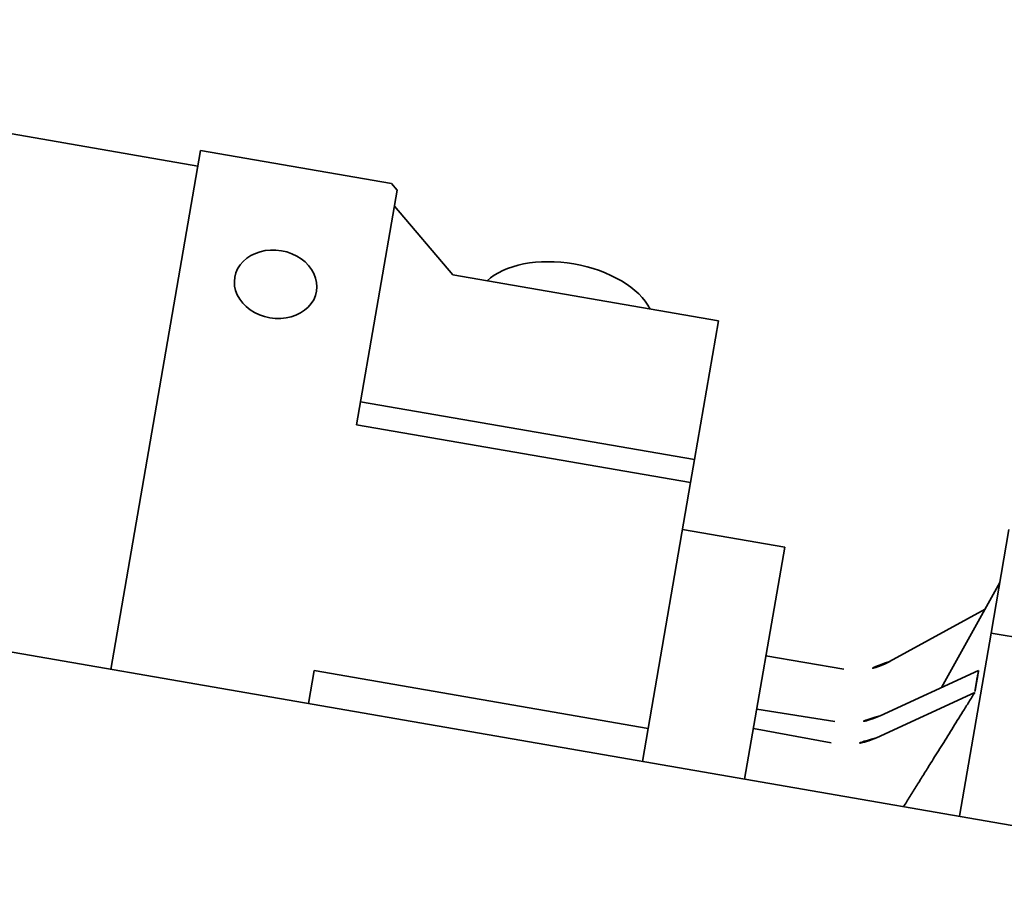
# Model space of a CAD drawing. Header units: metres. Extents: x 7482748 to 7484637, y 5684406 to 5687014.
# Tile 198 of 256: x 7484467.304 to 7484467.447, y 5686560.792 to 5686560.92. Entities that reach past the tile are written whole.
import ezdxf

# ---------------------------------------------------------------- set-up
doc = ezdxf.new("R2010")
doc.units = ezdxf.units.M
doc.header["$MEASUREMENT"] = 0
doc.layers.add('projektowane obiekty', color=5, linetype='Continuous', lineweight=35)

# ---------------------------------------------------------------- blocks, each defined once
blk = doc.blocks.new('G$C272683C2')
at = {"layer": 'projektowane obiekty', "color": 0}
for p, q in [((1.38819, -0.639), (1.41619, -0.63893)), ((1.38819, -0.639), (1.41619, -0.63893)), ((1.38819, -0.639), (1.3884, -0.7151)), ((1.38819, -0.639), (1.3884, -0.7151)), ((1.41719, -0.63976), (1.41619, -0.63893)), ((1.41719, -0.63976), (1.41619, -0.63893)), ((1.41719, -0.63976), (1.41729, -0.67415)), ((1.41719, -0.63976), (1.41729, -0.67415)), ((1.2642, -0.64164), (1.3882, -0.6413)), ((1.2642, -0.64164), (1.3882, -0.6413)), ((1.4172, -0.64206), (1.42722, -0.65041)), ((1.4172, -0.64206), (1.42722, -0.65041)), ((1.42722, -0.65041), (1.46622, -0.6503)), ((1.42722, -0.65041), (1.46622, -0.6503)), ((1.46628, -0.67063), (1.46622, -0.6503)), ((1.46628, -0.67063), (1.46622, -0.6503)), ((1.41728, -0.67077), (1.46628, -0.67063)), ((1.41728, -0.67077), (1.46628, -0.67063)), ((1.46629, -0.67401), (1.46628, -0.67063)), ((1.46629, -0.67401), (1.46628, -0.67063)), ((1.51282, -0.68789), (1.51278, -0.67273)), ((1.51282, -0.68789), (1.51278, -0.67273)), ((1.41729, -0.67415), (1.46629, -0.67401)), ((1.41729, -0.67415), (1.46629, -0.67401)), ((1.46638, -0.71006), (1.46629, -0.67401)), ((1.46638, -0.71006), (1.46629, -0.67401)), ((1.4813, -0.68082), (1.4663, -0.68086)), ((1.4813, -0.68082), (1.4663, -0.68086)), ((1.4814, -0.71484), (1.4813, -0.68082)), ((1.4814, -0.71484), (1.4813, -0.68082)), ((1.50713, -0.6969), (1.5128, -0.68049)), ((1.50713, -0.6969), (1.5128, -0.68049)), ((1.51137, -0.68464), (1.4991, -0.69447)), ((1.51137, -0.68464), (1.4991, -0.69447)), ((1.53332, -0.68783), (1.51282, -0.68789)), ((1.53332, -0.68783), (1.51282, -0.68789)), ((1.5129, -0.71476), (1.51282, -0.68789)), ((1.5129, -0.71476), (1.51282, -0.68789)), ((1.512, -0.69353), (1.49912, -0.70244)), ((1.512, -0.69353), (1.49912, -0.70244)), ((1.49279, -0.6967), (1.48135, -0.69679)), ((1.49279, -0.6967), (1.48135, -0.69679)), ((1.512, -0.69676), (1.49913, -0.70567)), ((1.512, -0.69676), (1.49913, -0.70567)), ((1.49281, -0.7044), (1.48137, -0.70457)), ((1.49281, -0.7044), (1.48137, -0.70457)), ((1.49282, -0.70754), (1.48138, -0.70744)), ((1.49282, -0.70754), (1.48138, -0.70744)), ((1.41738, -0.71019), (1.46638, -0.71006)), ((1.41738, -0.71019), (1.46638, -0.71006)), ((1.41738, -0.71019), (1.4174, -0.71502)), ((1.41738, -0.71019), (1.4174, -0.71502)), ((1.4664, -0.71488), (1.46638, -0.71006)), ((1.4664, -0.71488), (1.46638, -0.71006)), ((1.58583, -0.71456), (0.99897, -0.71617)), ((1.58583, -0.71456), (0.99897, -0.71617))]:
    blk.add_line(p, q, dxfattribs=at)
at = {"layer": 'projektowane obiekty', "color": 0, "extrusion": (0, 0, -1)}
for centre, major_axis, ratio, start_param, end_param in [((1.44423, -0.65327), (0.013, 0.00004), 0.573576, 3.542565, 5.882213), ((1.44423, -0.65327), (0.013, 0.00004), 0.573576, 3.542565, 5.882213), ((1.40224, -0.65617), (-0.006, -0.00002), 0.819152, 4.712389, 7.853982), ((1.40224, -0.65617), (-0.006, -0.00002), 0.819152, 4.712389, 7.853982), ((1.40224, -0.65617), (0.006, 0.00002), 0.819152, 4.712389, 7.853982), ((1.40224, -0.65617), (0.006, 0.00002), 0.819152, 4.712389, 7.853982), ((1.49276, -0.687), (0.00997, 0.00084), 0.970062, 0.965393, 1.649706), ((1.49276, -0.687), (0.00997, 0.00084), 0.970062, 0.965393, 1.649706), ((1.49278, -0.69611), (-0.00999, -0.00041), 0.828481, 4.059429, 4.743742), ((1.49278, -0.69611), (-0.00999, -0.00041), 0.828481, 4.059429, 4.743742), ((1.49279, -0.69896), (0.00999, -0.00042), 0.857474, 0.848029, 1.532342), ((1.49279, -0.69896), (0.00999, -0.00042), 0.857474, 0.848029, 1.532342)]:
    blk.add_ellipse(centre, major_axis=major_axis, ratio=ratio, start_param=start_param, end_param=end_param, dxfattribs=at)
at = {"layer": 'projektowane obiekty', "color": 0}
for points, weights in [([(1.512, -0.69353), (1.51194, -0.69518), (1.512, -0.69676)], [1.02989229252, 1.03126746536, 1.02989229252]), ([(1.512, -0.69353), (1.51194, -0.69518), (1.512, -0.69676)], [1.02989229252, 1.03126746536, 1.02989229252]), ([(1.512, -0.69676), (1.50779, -0.70718), (1.50472, -0.71478)], [1.00519192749, 1.02158351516, 1.01274053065]), ([(1.512, -0.69676), (1.50779, -0.70718), (1.50472, -0.71478)], [1.00519192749, 1.02158351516, 1.01274053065])]:
    blk.add_rational_spline(points, weights, degree=2, dxfattribs=at)

msp = doc.modelspace()

# ---------------------------------------------------------------- block references
at = {"color": 5, "linetype": 'Continuous', "rotation": 350.0254444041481}
msp.add_blockref('G$C272683C2', (7484466.07384, 5686561.77044), dxfattribs=at)

doc.saveas('drawing.dxf')
